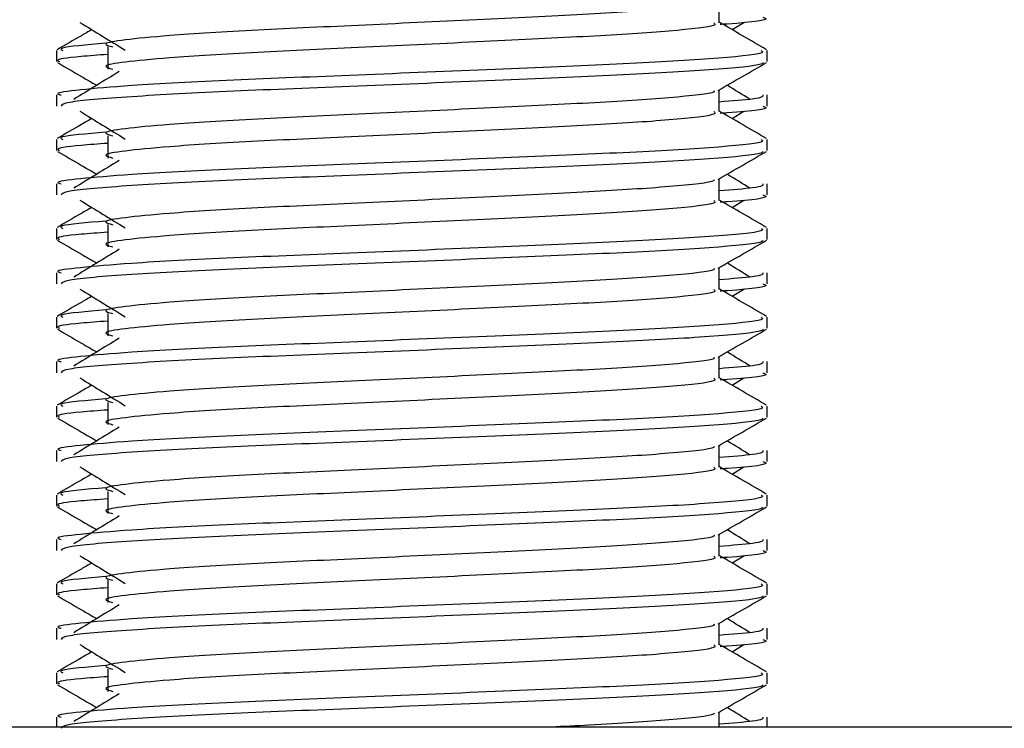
# Model space of a CAD drawing. Header units: millimetres. Extents: x 0 to 420, y 0 to 297.
# Tile 68 of 80: x 291.8 to 293.19, y 202.99 to 203.99. Entities that reach past the tile are written whole.
import ezdxf

# ---------------------------------------------------------------- set-up
doc = ezdxf.new("R2010")
doc.units = ezdxf.units.MM

msp = doc.modelspace()

# ---------------------------------------------------------------- linework, layer by layer
at = {"color": 7, "linetype": 'Continuous', "lineweight": 25}
for p, q in [((292.79032, 203.98283), (292.79032, 204.01346)), ((292.80844, 203.97299), (292.82525, 203.98329)), ((291.92548, 203.94861), (291.92548, 203.9172)), ((291.85314, 203.94342), (291.85314, 203.92775)), ((292.85833, 203.92775), (292.85833, 203.94342)), ((291.85314, 203.88061), (291.85314, 203.86495)), ((292.79032, 203.85718), (292.79032, 203.88781)), ((292.85833, 203.86495), (292.85833, 203.88061)), ((292.80844, 203.84734), (292.82525, 203.85764)), ((291.92548, 203.82297), (291.92548, 203.79155)), ((291.85314, 203.81777), (291.85314, 203.8021)), ((292.85833, 203.8021), (292.85833, 203.81777)), ((291.85314, 203.75496), (291.85314, 203.7393)), ((292.79032, 203.73153), (292.79032, 203.76216)), ((292.85833, 203.7393), (292.85833, 203.75496)), ((292.80844, 203.72169), (292.82525, 203.73199)), ((291.85314, 203.69212), (291.85314, 203.67645)), ((291.92548, 203.69732), (291.92548, 203.66591)), ((292.85833, 203.67645), (292.85833, 203.69212)), ((291.85314, 203.62932), (291.85314, 203.61365)), ((292.79032, 203.60588), (292.79032, 203.63651)), ((292.85833, 203.61365), (292.85833, 203.62932)), ((292.80844, 203.59604), (292.82525, 203.60634)), ((291.85314, 203.56647), (291.85314, 203.55081)), ((291.92548, 203.57167), (291.92548, 203.54026)), ((292.85833, 203.55081), (292.85833, 203.56647)), ((291.85314, 203.50367), (291.85314, 203.48801)), ((292.79032, 203.48023), (292.79032, 203.51087)), ((292.85833, 203.48801), (292.85833, 203.50367)), ((292.80844, 203.4704), (292.82525, 203.48069)), ((291.85314, 203.44083), (291.85314, 203.42516)), ((291.92548, 203.44602), (291.92548, 203.41461)), ((292.85833, 203.42516), (292.85833, 203.44083)), ((291.85314, 203.37802), (291.85314, 203.36236)), ((292.79032, 203.35458), (292.79032, 203.38522)), ((292.85833, 203.36236), (292.85833, 203.37802)), ((292.80844, 203.34475), (292.82525, 203.35505)), ((291.85314, 203.31518), (291.85314, 203.29951)), ((291.92548, 203.32037), (291.92548, 203.28896)), ((292.85833, 203.29951), (292.85833, 203.31518)), ((291.85314, 203.25237), (291.85314, 203.23671)), ((292.79032, 203.22894), (292.79032, 203.25957)), ((292.85833, 203.23671), (292.85833, 203.25237)), ((292.80844, 203.2191), (292.82525, 203.2294)), ((291.85314, 203.18953), (291.85314, 203.17386)), ((291.92548, 203.19472), (291.92548, 203.16331)), ((292.85833, 203.17386), (292.85833, 203.18953)), ((291.85314, 203.12672), (291.85314, 203.11106)), ((292.79032, 203.10329), (292.79032, 203.13392)), ((292.85833, 203.11106), (292.85833, 203.12672)), ((292.80844, 203.09345), (292.82525, 203.10375)), ((291.85314, 203.06388), (291.85314, 203.04821)), ((291.92548, 203.06908), (291.92548, 203.03766)), ((292.85833, 203.04821), (292.85833, 203.06388)), ((292.79032, 202.98707), (292.79032, 203.00827)), ((291.85314, 203.00107), (291.85314, 202.98707)), ((292.85833, 202.98707), (292.85833, 203.00107)), ((296.09377, 202.98707), (289.52865, 202.98707))]:
    msp.add_line(p, q, dxfattribs=at)
for points, knots in [([(292.78261, 204.01257), (292.78313, 204.01187), (292.78543, 204.00871), (292.72627, 204.00224), (292.61266, 203.99493), (292.4582, 203.98761), (292.29048, 203.97932), (292.13164, 203.97237), (292.01425, 203.96523), (291.9466, 203.95841), (291.91501, 203.9534), (291.92733, 203.95001), (291.93282, 203.9485)], [0, 0, 0, 0, 0.03510659, 0.15613494, 0.2739528, 0.39165273, 0.5126988, 0.62909257, 0.74841151, 0.84013452, 0.92874983, 1, 1, 1, 1]), ([(292.85181, 203.9906), (292.85365, 203.99001), (292.86303, 203.987), (292.83884, 203.98325), (292.79497, 203.98044), (292.79167, 203.98023)], [0, 0, 0, 0, 0.1837303, 0.9385556, 1, 1, 1, 1]), ([(291.88621, 203.98329), (291.89692, 203.97673), (291.91834, 203.96361), (291.93972, 203.95049), (291.9504, 203.94394)], [0, 0, 0, 0, 0.5000113, 1, 1, 1, 1]), ([(292.7828, 203.98273), (292.78418, 203.98151), (292.78831, 203.97786), (292.72714, 203.97084), (292.61243, 203.96351), (292.45826, 203.9562), (292.29046, 203.9479), (292.13164, 203.94095), (292.01425, 203.93382), (291.94661, 203.927), (291.91502, 203.92199), (291.92732, 203.9186), (291.9328, 203.91709)], [0, 0, 0, 0, 0.059132, 0.1771634, 0.2920638, 0.4068492, 0.5248979, 0.6384095, 0.7547738, 0.8442256, 0.9306466, 1, 1, 1, 1]), ([(292.85738, 203.94467), (292.84601, 203.95125), (292.82366, 203.96418), (292.80131, 203.97712), (292.79032, 203.98348)], [0, 0, 0, 0, 0.50836813, 1, 1, 1, 1]), ([(291.90303, 203.97299), (291.89808, 203.97013), (291.88177, 203.96068), (291.86545, 203.95125), (291.85409, 203.94467)], [0, 0, 0, 0, 0.3033381, 1, 1, 1, 1]), ([(291.92269, 203.95371), (291.89549, 203.9514), (291.8537, 203.94784), (291.85973, 203.94456), (291.86184, 203.94342)], [0, 0, 0, 0, 0.6510435, 1, 1, 1, 1]), ([(292.84963, 203.94342), (292.85119, 203.94222), (292.8559, 203.93858), (292.78523, 203.93158), (292.65261, 203.92425), (292.47432, 203.91693), (292.2802, 203.90864), (292.09672, 203.90169), (291.96032, 203.89456), (291.88393, 203.88773), (291.84901, 203.88362), (291.85745, 203.88118), (291.85942, 203.88061)], [0, 0, 0, 0, 0.0610772, 0.1845123, 0.3046768, 0.4247211, 0.5481742, 0.6668878, 0.7885815, 0.8821287, 0.9725098, 1, 1, 1, 1]), ([(291.92548, 203.93791), (291.91212, 203.93693), (291.87106, 203.93392), (291.85146, 203.93074), (291.85621, 203.92831), (291.85731, 203.92775)], [0, 0, 0, 0, 0.2705432, 0.831179, 1, 1, 1, 1]), ([(291.85434, 203.92649), (291.8657, 203.91991), (291.88424, 203.90919), (291.90277, 203.89846), (291.90993, 203.8943)], [0, 0, 0, 0, 0.6131696, 1, 1, 1, 1]), ([(292.85232, 203.9264), (292.85193, 203.92562), (292.85033, 203.92238), (292.7854, 203.91587), (292.65258, 203.90854), (292.47428, 203.90123), (292.28039, 203.89293), (292.09603, 203.88599), (291.95097, 203.87821), (291.86353, 203.8708), (291.8608, 203.86667), (291.85966, 203.86495)], [0, 0, 0, 0, 0.0399117, 0.1661575, 0.2890582, 0.4118359, 0.5381002, 0.6595169, 0.7839817, 0.9096926, 1, 1, 1, 1]), ([(292.78896, 203.88702), (292.80032, 203.8936), (292.82304, 203.90676), (292.84577, 203.91991), (292.85713, 203.92649)], [0, 0, 0, 0, 0.4999356, 1, 1, 1, 1]), ([(291.94172, 203.91378), (291.93101, 203.90722), (291.90959, 203.8941), (291.88822, 203.88099), (291.87753, 203.87443)], [0, 0, 0, 0, 0.49999, 1, 1, 1, 1]), ([(292.83393, 203.87443), (292.82325, 203.88099), (292.81246, 203.88761), (292.80164, 203.89424), (292.80153, 203.8943)], [0, 0, 0, 0, 0.9898318, 1, 1, 1, 1]), ([(292.78261, 203.88693), (292.78313, 203.88622), (292.78543, 203.88306), (292.72627, 203.87659), (292.61266, 203.86928), (292.4582, 203.86196), (292.29048, 203.85367), (292.13164, 203.84672), (292.01425, 203.83959), (291.9466, 203.83277), (291.91501, 203.82775), (291.92733, 203.82436), (291.93282, 203.82285)], [0, 0, 0, 0, 0.03510659, 0.15613494, 0.2739528, 0.39165273, 0.5126988, 0.62909257, 0.74841151, 0.84013452, 0.92874983, 1, 1, 1, 1]), ([(292.85204, 203.88061), (292.85233, 203.87874), (292.8528, 203.87556), (292.80847, 203.87211), (292.79032, 203.8707)], [0, 0, 0, 0, 0.5906829, 1, 1, 1, 1]), ([(292.85181, 203.86495), (292.85365, 203.86436), (292.86303, 203.86136), (292.83884, 203.85761), (292.79497, 203.8548), (292.79167, 203.85458)], [0, 0, 0, 0, 0.1837303, 0.9385556, 1, 1, 1, 1]), ([(291.88621, 203.85764), (291.89692, 203.85108), (291.91834, 203.83796), (291.93972, 203.82485), (291.9504, 203.81829)], [0, 0, 0, 0, 0.50001135, 1, 1, 1, 1]), ([(292.7828, 203.85708), (292.78418, 203.85586), (292.78831, 203.85221), (292.72714, 203.84519), (292.61243, 203.83786), (292.45826, 203.83055), (292.29046, 203.82226), (292.13164, 203.81531), (292.01425, 203.80817), (291.94661, 203.80135), (291.91502, 203.79634), (291.92732, 203.79295), (291.9328, 203.79145)], [0, 0, 0, 0, 0.059132, 0.1771634, 0.2920638, 0.4068492, 0.5248979, 0.6384095, 0.7547738, 0.8442256, 0.9306466, 1, 1, 1, 1]), ([(292.85738, 203.81902), (292.84601, 203.8256), (292.82366, 203.83853), (292.80131, 203.85147), (292.79032, 203.85783)], [0, 0, 0, 0, 0.5083681, 1, 1, 1, 1]), ([(291.90303, 203.84734), (291.89808, 203.84448), (291.88177, 203.83504), (291.86545, 203.8256), (291.85409, 203.81902)], [0, 0, 0, 0, 0.30333814, 1, 1, 1, 1]), ([(291.92269, 203.82807), (291.89549, 203.82575), (291.8537, 203.82219), (291.85973, 203.81892), (291.86184, 203.81777)], [0, 0, 0, 0, 0.6510435, 1, 1, 1, 1]), ([(292.84963, 203.81777), (292.85119, 203.81657), (292.8559, 203.81293), (292.78523, 203.80593), (292.65261, 203.7986), (292.47432, 203.79129), (292.2802, 203.78299), (292.09672, 203.77604), (291.96032, 203.76891), (291.88393, 203.76208), (291.84901, 203.75797), (291.85745, 203.75553), (291.85942, 203.75496)], [0, 0, 0, 0, 0.0610772, 0.18451233, 0.30467677, 0.42472105, 0.54817425, 0.66688778, 0.78858149, 0.88212869, 0.97250981, 1, 1, 1, 1]), ([(291.92548, 203.81226), (291.91212, 203.81128), (291.87106, 203.80827), (291.85146, 203.80509), (291.85621, 203.80266), (291.85731, 203.8021)], [0, 0, 0, 0, 0.2705432, 0.831179, 1, 1, 1, 1]), ([(291.85434, 203.80084), (291.8657, 203.79426), (291.88424, 203.78354), (291.90277, 203.77281), (291.90993, 203.76866)], [0, 0, 0, 0, 0.6131696, 1, 1, 1, 1]), ([(292.85232, 203.80075), (292.85193, 203.79997), (292.85033, 203.79673), (292.7854, 203.79022), (292.65258, 203.78289), (292.47428, 203.77558), (292.28039, 203.76728), (292.09603, 203.76034), (291.95097, 203.75256), (291.86353, 203.74515), (291.8608, 203.74103), (291.85966, 203.7393)], [0, 0, 0, 0, 0.0399117, 0.1661575, 0.2890582, 0.4118359, 0.5381002, 0.6595169, 0.7839817, 0.9096926, 1, 1, 1, 1]), ([(292.78896, 203.76138), (292.80032, 203.76795), (292.82304, 203.78111), (292.84577, 203.79426), (292.85713, 203.80084)], [0, 0, 0, 0, 0.4999356, 1, 1, 1, 1]), ([(291.94172, 203.78813), (291.93101, 203.78157), (291.90959, 203.76845), (291.88822, 203.75534), (291.87753, 203.74878)], [0, 0, 0, 0, 0.49999, 1, 1, 1, 1]), ([(292.83393, 203.74878), (292.82325, 203.75534), (292.81246, 203.76196), (292.80164, 203.76859), (292.80153, 203.76866)], [0, 0, 0, 0, 0.9898318, 1, 1, 1, 1]), ([(292.78261, 203.76128), (292.78313, 203.76057), (292.78543, 203.75741), (292.72627, 203.75094), (292.61266, 203.74363), (292.4582, 203.73631), (292.29048, 203.72802), (292.13164, 203.72107), (292.01425, 203.71394), (291.9466, 203.70712), (291.91501, 203.7021), (291.92733, 203.69871), (291.93282, 203.6972)], [0, 0, 0, 0, 0.0351066, 0.1561349, 0.2739528, 0.3916527, 0.5126988, 0.6290926, 0.7484115, 0.8401345, 0.9287498, 1, 1, 1, 1]), ([(292.85204, 203.75496), (292.85233, 203.75309), (292.8528, 203.74991), (292.80847, 203.74646), (292.79032, 203.74505)], [0, 0, 0, 0, 0.5906829, 1, 1, 1, 1]), ([(292.85181, 203.7393), (292.85365, 203.73871), (292.86303, 203.73571), (292.83884, 203.73196), (292.79497, 203.72915), (292.79167, 203.72894)], [0, 0, 0, 0, 0.1837303, 0.9385556, 1, 1, 1, 1]), ([(291.88621, 203.73199), (291.89692, 203.72543), (291.91834, 203.71232), (291.93972, 203.6992), (291.9504, 203.69264)], [0, 0, 0, 0, 0.5000113, 1, 1, 1, 1]), ([(292.7828, 203.73143), (292.78418, 203.73021), (292.78831, 203.72656), (292.72714, 203.71955), (292.61243, 203.71221), (292.45826, 203.7049), (292.29046, 203.69661), (292.13164, 203.68966), (292.01425, 203.68252), (291.94661, 203.67571), (291.91502, 203.67069), (291.92732, 203.6673), (291.9328, 203.6658)], [0, 0, 0, 0, 0.059132, 0.1771634, 0.2920638, 0.4068492, 0.5248979, 0.6384095, 0.7547738, 0.8442256, 0.9306466, 1, 1, 1, 1]), ([(292.85738, 203.69338), (292.84601, 203.69995), (292.82366, 203.71288), (292.80131, 203.72582), (292.79032, 203.73218)], [0, 0, 0, 0, 0.5083681, 1, 1, 1, 1]), ([(291.90303, 203.72169), (291.89808, 203.71883), (291.88177, 203.70939), (291.86545, 203.69995), (291.85409, 203.69338)], [0, 0, 0, 0, 0.30333814, 1, 1, 1, 1]), ([(291.92269, 203.70242), (291.89549, 203.7001), (291.8537, 203.69655), (291.85973, 203.69327), (291.86184, 203.69212)], [0, 0, 0, 0, 0.6510435, 1, 1, 1, 1]), ([(292.84963, 203.69212), (292.85119, 203.69092), (292.8559, 203.68728), (292.78523, 203.68028), (292.65261, 203.67295), (292.47432, 203.66564), (292.2802, 203.65734), (292.09672, 203.65039), (291.96032, 203.64326), (291.88393, 203.63643), (291.84901, 203.63232), (291.85745, 203.62988), (291.85942, 203.62932)], [0, 0, 0, 0, 0.0610772, 0.1845123, 0.3046768, 0.4247211, 0.5481742, 0.6668878, 0.7885815, 0.8821287, 0.9725098, 1, 1, 1, 1]), ([(291.92548, 203.68661), (291.91212, 203.68563), (291.87106, 203.68263), (291.85146, 203.67944), (291.85621, 203.67702), (291.85731, 203.67645)], [0, 0, 0, 0, 0.2705432, 0.831179, 1, 1, 1, 1]), ([(291.85434, 203.67519), (291.8657, 203.66861), (291.88424, 203.65789), (291.90277, 203.64716), (291.90993, 203.64301)], [0, 0, 0, 0, 0.6131696, 1, 1, 1, 1]), ([(292.85232, 203.67511), (292.85193, 203.67433), (292.85033, 203.67108), (292.7854, 203.66457), (292.65258, 203.65724), (292.47428, 203.64993), (292.28039, 203.64164), (292.09603, 203.63469), (291.95097, 203.62691), (291.86353, 203.6195), (291.8608, 203.61538), (291.85966, 203.61365)], [0, 0, 0, 0, 0.0399117, 0.1661575, 0.2890582, 0.4118359, 0.5381002, 0.6595169, 0.7839817, 0.9096926, 1, 1, 1, 1]), ([(292.78896, 203.63573), (292.80032, 203.64231), (292.82304, 203.65546), (292.84577, 203.66861), (292.85713, 203.67519)], [0, 0, 0, 0, 0.4999356, 1, 1, 1, 1]), ([(291.94172, 203.66248), (291.93101, 203.65592), (291.90959, 203.64281), (291.88822, 203.62969), (291.87753, 203.62313)], [0, 0, 0, 0, 0.49999, 1, 1, 1, 1]), ([(292.83393, 203.62313), (292.82325, 203.62969), (292.81246, 203.63631), (292.80164, 203.64294), (292.80153, 203.64301)], [0, 0, 0, 0, 0.9898318, 1, 1, 1, 1]), ([(292.78261, 203.63563), (292.78313, 203.63492), (292.78543, 203.63176), (292.72627, 203.6253), (292.61266, 203.61798), (292.4582, 203.61067), (292.29048, 203.60237), (292.13164, 203.59542), (292.01425, 203.58829), (291.9466, 203.58147), (291.91501, 203.57645), (291.92733, 203.57306), (291.93282, 203.57155)], [0, 0, 0, 0, 0.0351066, 0.1561349, 0.2739528, 0.3916527, 0.5126988, 0.6290926, 0.7484115, 0.8401345, 0.9287498, 1, 1, 1, 1]), ([(292.85204, 203.62932), (292.85233, 203.62744), (292.8528, 203.62427), (292.80847, 203.62081), (292.79032, 203.6194)], [0, 0, 0, 0, 0.5906829, 1, 1, 1, 1]), ([(291.88621, 203.60634), (291.89692, 203.59978), (291.91834, 203.58667), (291.93972, 203.57355), (291.9504, 203.56699)], [0, 0, 0, 0, 0.5000113, 1, 1, 1, 1]), ([(292.7828, 203.60579), (292.78418, 203.60457), (292.78831, 203.60092), (292.72714, 203.5939), (292.61243, 203.58657), (292.45826, 203.57925), (292.29046, 203.57096), (292.13164, 203.56401), (292.01425, 203.55688), (291.94661, 203.55006), (291.91502, 203.54504), (291.92732, 203.54166), (291.9328, 203.54015)], [0, 0, 0, 0, 0.059132, 0.1771634, 0.2920638, 0.4068492, 0.5248979, 0.6384095, 0.7547738, 0.8442256, 0.9306466, 1, 1, 1, 1]), ([(292.85738, 203.56773), (292.84601, 203.5743), (292.82366, 203.58723), (292.80131, 203.60017), (292.79032, 203.60653)], [0, 0, 0, 0, 0.5083681, 1, 1, 1, 1]), ([(292.85181, 203.61365), (292.85365, 203.61307), (292.86303, 203.61006), (292.83884, 203.60631), (292.79497, 203.6035), (292.79167, 203.60329)], [0, 0, 0, 0, 0.1837303, 0.9385556, 1, 1, 1, 1]), ([(291.90303, 203.59604), (291.89808, 203.59318), (291.88177, 203.58374), (291.86545, 203.5743), (291.85409, 203.56773)], [0, 0, 0, 0, 0.3033381, 1, 1, 1, 1]), ([(291.92269, 203.57677), (291.89549, 203.57445), (291.8537, 203.5709), (291.85973, 203.56762), (291.86184, 203.56647)], [0, 0, 0, 0, 0.6510435, 1, 1, 1, 1]), ([(292.84963, 203.56647), (292.85119, 203.56527), (292.8559, 203.56163), (292.78523, 203.55463), (292.65261, 203.5473), (292.47432, 203.53999), (292.2802, 203.53169), (292.09672, 203.52474), (291.96032, 203.51761), (291.88393, 203.51078), (291.84901, 203.50667), (291.85745, 203.50424), (291.85942, 203.50367)], [0, 0, 0, 0, 0.0610772, 0.18451233, 0.30467677, 0.42472105, 0.54817425, 0.66688778, 0.78858149, 0.88212869, 0.97250981, 1, 1, 1, 1]), ([(291.92548, 203.56096), (291.91212, 203.55998), (291.87106, 203.55698), (291.85146, 203.55379), (291.85621, 203.55137), (291.85731, 203.55081)], [0, 0, 0, 0, 0.2705432, 0.831179, 1, 1, 1, 1]), ([(291.85434, 203.54954), (291.8657, 203.54297), (291.88424, 203.53224), (291.90277, 203.52151), (291.90993, 203.51736)], [0, 0, 0, 0, 0.6131696, 1, 1, 1, 1]), ([(292.85232, 203.54946), (292.85193, 203.54868), (292.85033, 203.54543), (292.7854, 203.53892), (292.65258, 203.5316), (292.47428, 203.52428), (292.28039, 203.51599), (292.09603, 203.50904), (291.95097, 203.50126), (291.86353, 203.49385), (291.8608, 203.48973), (291.85966, 203.48801)], [0, 0, 0, 0, 0.0399117, 0.1661575, 0.2890582, 0.4118359, 0.5381002, 0.6595169, 0.7839817, 0.9096926, 1, 1, 1, 1]), ([(292.78896, 203.51008), (292.80032, 203.51666), (292.82304, 203.52981), (292.84577, 203.54297), (292.85713, 203.54954)], [0, 0, 0, 0, 0.4999356, 1, 1, 1, 1]), ([(291.94172, 203.53683), (291.93101, 203.53027), (291.90959, 203.51716), (291.88822, 203.50404), (291.87753, 203.49748)], [0, 0, 0, 0, 0.49999, 1, 1, 1, 1]), ([(292.83393, 203.49748), (292.82325, 203.50404), (292.81246, 203.51067), (292.80164, 203.51729), (292.80153, 203.51736)], [0, 0, 0, 0, 0.9898318, 1, 1, 1, 1]), ([(292.78261, 203.50998), (292.78313, 203.50927), (292.78543, 203.50612), (292.72627, 203.49965), (292.61266, 203.49233), (292.4582, 203.48502), (292.29048, 203.47672), (292.13164, 203.46977), (292.01425, 203.46264), (291.9466, 203.45582), (291.91501, 203.4508), (291.92733, 203.44741), (291.93282, 203.4459)], [0, 0, 0, 0, 0.0351066, 0.1561349, 0.2739528, 0.3916527, 0.5126988, 0.6290926, 0.7484115, 0.8401345, 0.9287498, 1, 1, 1, 1]), ([(292.85204, 203.50367), (292.85233, 203.50179), (292.8528, 203.49862), (292.80847, 203.49517), (292.79032, 203.49375)], [0, 0, 0, 0, 0.5906829, 1, 1, 1, 1]), ([(291.88621, 203.48069), (291.89692, 203.47414), (291.91834, 203.46102), (291.93972, 203.4479), (291.9504, 203.44134)], [0, 0, 0, 0, 0.50001135, 1, 1, 1, 1]), ([(292.7828, 203.48014), (292.78418, 203.47892), (292.78831, 203.47527), (292.72714, 203.46825), (292.61243, 203.46092), (292.45826, 203.45361), (292.29046, 203.44531), (292.13164, 203.43836), (292.01425, 203.43123), (291.94661, 203.42441), (291.91502, 203.41939), (291.92732, 203.41601), (291.9328, 203.4145)], [0, 0, 0, 0, 0.059132, 0.1771634, 0.2920638, 0.4068492, 0.5248979, 0.6384095, 0.7547738, 0.8442256, 0.9306466, 1, 1, 1, 1]), ([(292.85738, 203.44208), (292.84601, 203.44865), (292.82366, 203.46159), (292.80131, 203.47452), (292.79032, 203.48089)], [0, 0, 0, 0, 0.5083681, 1, 1, 1, 1]), ([(292.85181, 203.48801), (292.85365, 203.48742), (292.86303, 203.48441), (292.83884, 203.48066), (292.79497, 203.47785), (292.79167, 203.47764)], [0, 0, 0, 0, 0.1837303, 0.9385556, 1, 1, 1, 1]), ([(291.90303, 203.4704), (291.89808, 203.46753), (291.88177, 203.45809), (291.86545, 203.44865), (291.85409, 203.44208)], [0, 0, 0, 0, 0.3033381, 1, 1, 1, 1]), ([(291.92269, 203.45112), (291.89549, 203.44881), (291.8537, 203.44525), (291.85973, 203.44197), (291.86184, 203.44083)], [0, 0, 0, 0, 0.6510435, 1, 1, 1, 1]), ([(292.84963, 203.44083), (292.85119, 203.43962), (292.8559, 203.43599), (292.78523, 203.42898), (292.65261, 203.42165), (292.47432, 203.41434), (292.2802, 203.40605), (292.09672, 203.3991), (291.96032, 203.39197), (291.88393, 203.38514), (291.84901, 203.38103), (291.85745, 203.37859), (291.85942, 203.37802)], [0, 0, 0, 0, 0.0610772, 0.1845123, 0.3046768, 0.4247211, 0.5481742, 0.6668878, 0.7885815, 0.8821287, 0.9725098, 1, 1, 1, 1]), ([(291.92548, 203.43531), (291.91212, 203.43433), (291.87106, 203.43133), (291.85146, 203.42814), (291.85621, 203.42572), (291.85731, 203.42516)], [0, 0, 0, 0, 0.2705432, 0.831179, 1, 1, 1, 1]), ([(291.85434, 203.42389), (291.8657, 203.41732), (291.88424, 203.40659), (291.90277, 203.39586), (291.90993, 203.39171)], [0, 0, 0, 0, 0.6131696, 1, 1, 1, 1]), ([(292.85232, 203.42381), (292.85193, 203.42303), (292.85033, 203.41979), (292.7854, 203.41327), (292.65258, 203.40595), (292.47428, 203.39863), (292.28039, 203.39034), (292.09603, 203.38339), (291.95097, 203.37562), (291.86353, 203.3682), (291.8608, 203.36408), (291.85966, 203.36236)], [0, 0, 0, 0, 0.0399117, 0.1661575, 0.2890582, 0.4118359, 0.5381002, 0.6595169, 0.7839817, 0.9096926, 1, 1, 1, 1]), ([(292.78896, 203.38443), (292.80032, 203.39101), (292.82304, 203.40417), (292.84577, 203.41732), (292.85713, 203.42389)], [0, 0, 0, 0, 0.49993563, 1, 1, 1, 1]), ([(291.94172, 203.41118), (291.93101, 203.40462), (291.90959, 203.39151), (291.88822, 203.37839), (291.87753, 203.37184)], [0, 0, 0, 0, 0.49999, 1, 1, 1, 1]), ([(292.83393, 203.37184), (292.82325, 203.37839), (292.81246, 203.38502), (292.80164, 203.39164), (292.80153, 203.39171)], [0, 0, 0, 0, 0.9898318, 1, 1, 1, 1]), ([(292.78261, 203.38433), (292.78313, 203.38362), (292.78543, 203.38047), (292.72627, 203.374), (292.61266, 203.36668), (292.4582, 203.35937), (292.29048, 203.35108), (292.13164, 203.34412), (292.01425, 203.33699), (291.9466, 203.33017), (291.91501, 203.32515), (291.92733, 203.32177), (291.93282, 203.32026)], [0, 0, 0, 0, 0.0351066, 0.1561349, 0.2739528, 0.3916527, 0.5126988, 0.6290926, 0.7484115, 0.8401345, 0.9287498, 1, 1, 1, 1]), ([(292.85204, 203.37802), (292.85233, 203.37614), (292.8528, 203.37297), (292.80847, 203.36952), (292.79032, 203.3681)], [0, 0, 0, 0, 0.5906829, 1, 1, 1, 1]), ([(291.88621, 203.35505), (291.89692, 203.34849), (291.91834, 203.33537), (291.93972, 203.32225), (291.9504, 203.31569)], [0, 0, 0, 0, 0.5000113, 1, 1, 1, 1]), ([(292.7828, 203.35449), (292.78418, 203.35327), (292.78831, 203.34962), (292.72714, 203.3426), (292.61243, 203.33527), (292.45826, 203.32796), (292.29046, 203.31966), (292.13164, 203.31271), (292.01425, 203.30558), (291.94661, 203.29876), (291.91502, 203.29374), (291.92732, 203.29036), (291.9328, 203.28885)], [0, 0, 0, 0, 0.05913196, 0.17716337, 0.29206379, 0.4068492, 0.5248979, 0.63840949, 0.75477382, 0.84422556, 0.93064656, 1, 1, 1, 1]), ([(292.85738, 203.31643), (292.84601, 203.32301), (292.82366, 203.33594), (292.80131, 203.34888), (292.79032, 203.35524)], [0, 0, 0, 0, 0.5083681, 1, 1, 1, 1]), ([(292.85181, 203.36236), (292.85365, 203.36177), (292.86303, 203.35876), (292.83884, 203.35501), (292.79497, 203.3522), (292.79167, 203.35199)], [0, 0, 0, 0, 0.1837303, 0.9385556, 1, 1, 1, 1]), ([(291.90303, 203.34475), (291.89808, 203.34188), (291.88177, 203.33244), (291.86545, 203.32301), (291.85409, 203.31643)], [0, 0, 0, 0, 0.3033381, 1, 1, 1, 1]), ([(291.92269, 203.32547), (291.89549, 203.32316), (291.8537, 203.3196), (291.85973, 203.31632), (291.86184, 203.31518)], [0, 0, 0, 0, 0.6510435, 1, 1, 1, 1]), ([(292.84963, 203.31518), (292.85119, 203.31397), (292.8559, 203.31034), (292.78523, 203.30333), (292.65261, 203.296), (292.47432, 203.28869), (292.2802, 203.2804), (292.09672, 203.27345), (291.96032, 203.26632), (291.88393, 203.25949), (291.84901, 203.25538), (291.85745, 203.25294), (291.85942, 203.25237)], [0, 0, 0, 0, 0.0610772, 0.1845123, 0.3046768, 0.4247211, 0.5481742, 0.6668878, 0.7885815, 0.8821287, 0.9725098, 1, 1, 1, 1]), ([(291.92548, 203.30966), (291.91212, 203.30869), (291.87106, 203.30568), (291.85146, 203.30249), (291.85621, 203.30007), (291.85731, 203.29951)], [0, 0, 0, 0, 0.2705432, 0.831179, 1, 1, 1, 1]), ([(291.85434, 203.29825), (291.8657, 203.29167), (291.88424, 203.28094), (291.90277, 203.27021), (291.90993, 203.26606)], [0, 0, 0, 0, 0.6131696, 1, 1, 1, 1]), ([(292.85232, 203.29816), (292.85193, 203.29738), (292.85033, 203.29414), (292.7854, 203.28762), (292.65258, 203.2803), (292.47428, 203.27299), (292.28039, 203.26469), (292.09603, 203.25775), (291.95097, 203.24997), (291.86353, 203.24255), (291.8608, 203.23843), (291.85966, 203.23671)], [0, 0, 0, 0, 0.0399117, 0.1661575, 0.2890582, 0.4118359, 0.5381002, 0.6595169, 0.7839817, 0.9096926, 1, 1, 1, 1]), ([(292.78896, 203.25878), (292.80032, 203.26536), (292.82304, 203.27852), (292.84577, 203.29167), (292.85713, 203.29825)], [0, 0, 0, 0, 0.4999356, 1, 1, 1, 1]), ([(291.94172, 203.28553), (291.93101, 203.27898), (291.90959, 203.26586), (291.88822, 203.25274), (291.87753, 203.24619)], [0, 0, 0, 0, 0.49999, 1, 1, 1, 1]), ([(292.83393, 203.24619), (292.82325, 203.25274), (292.81246, 203.25937), (292.80164, 203.266), (292.80153, 203.26606)], [0, 0, 0, 0, 0.9898318, 1, 1, 1, 1]), ([(292.78261, 203.25868), (292.78313, 203.25797), (292.78543, 203.25482), (292.72627, 203.24835), (292.61266, 203.24104), (292.4582, 203.23372), (292.29048, 203.22543), (292.13164, 203.21848), (292.01425, 203.21134), (291.9466, 203.20452), (291.91501, 203.19951), (291.92733, 203.19612), (291.93282, 203.19461)], [0, 0, 0, 0, 0.0351066, 0.1561349, 0.2739528, 0.3916527, 0.5126988, 0.6290926, 0.7484115, 0.8401345, 0.9287498, 1, 1, 1, 1]), ([(292.85204, 203.25237), (292.85233, 203.2505), (292.8528, 203.24732), (292.80847, 203.24387), (292.79032, 203.24246)], [0, 0, 0, 0, 0.5906829, 1, 1, 1, 1]), ([(291.88621, 203.2294), (291.89692, 203.22284), (291.91834, 203.20972), (291.93972, 203.1966), (291.9504, 203.19005)], [0, 0, 0, 0, 0.5000113, 1, 1, 1, 1]), ([(292.7828, 203.22884), (292.78418, 203.22762), (292.78831, 203.22397), (292.72714, 203.21695), (292.61243, 203.20962), (292.45826, 203.20231), (292.29046, 203.19401), (292.13164, 203.18706), (292.01425, 203.17993), (291.94661, 203.17311), (291.91502, 203.1681), (291.92732, 203.16471), (291.9328, 203.1632)], [0, 0, 0, 0, 0.059132, 0.1771634, 0.2920638, 0.4068492, 0.5248979, 0.6384095, 0.7547738, 0.8442256, 0.9306466, 1, 1, 1, 1]), ([(292.85738, 203.19078), (292.84601, 203.19736), (292.82366, 203.21029), (292.80131, 203.22323), (292.79032, 203.22959)], [0, 0, 0, 0, 0.50836813, 1, 1, 1, 1]), ([(292.85181, 203.23671), (292.85365, 203.23612), (292.86303, 203.23311), (292.83884, 203.22936), (292.79497, 203.22655), (292.79167, 203.22634)], [0, 0, 0, 0, 0.1837303, 0.9385556, 1, 1, 1, 1]), ([(291.90303, 203.2191), (291.89808, 203.21623), (291.88177, 203.20679), (291.86545, 203.19736), (291.85409, 203.19078)], [0, 0, 0, 0, 0.30333814, 1, 1, 1, 1]), ([(291.92269, 203.19982), (291.89549, 203.19751), (291.8537, 203.19395), (291.85973, 203.19067), (291.86184, 203.18953)], [0, 0, 0, 0, 0.6510435, 1, 1, 1, 1]), ([(292.84963, 203.18953), (292.85119, 203.18833), (292.8559, 203.18469), (292.78523, 203.17769), (292.65261, 203.17035), (292.47432, 203.16304), (292.2802, 203.15475), (292.09672, 203.1478), (291.96032, 203.14067), (291.88393, 203.13384), (291.84901, 203.12973), (291.85745, 203.12729), (291.85942, 203.12672)], [0, 0, 0, 0, 0.0610772, 0.1845123, 0.3046768, 0.4247211, 0.5481742, 0.6668878, 0.7885815, 0.8821287, 0.9725098, 1, 1, 1, 1]), ([(291.92548, 203.18402), (291.91212, 203.18304), (291.87106, 203.18003), (291.85146, 203.17685), (291.85621, 203.17442), (291.85731, 203.17386)], [0, 0, 0, 0, 0.2705432, 0.831179, 1, 1, 1, 1]), ([(291.85434, 203.1726), (291.8657, 203.16602), (291.88424, 203.1553), (291.90277, 203.14457), (291.90993, 203.14041)], [0, 0, 0, 0, 0.6131696, 1, 1, 1, 1]), ([(292.85232, 203.17251), (292.85193, 203.17173), (292.85033, 203.16849), (292.7854, 203.16198), (292.65258, 203.15465), (292.47428, 203.14734), (292.28039, 203.13904), (292.09603, 203.1321), (291.95097, 203.12432), (291.86353, 203.11691), (291.8608, 203.11278), (291.85966, 203.11106)], [0, 0, 0, 0, 0.0399117, 0.1661575, 0.2890582, 0.4118359, 0.5381002, 0.6595169, 0.7839817, 0.9096926, 1, 1, 1, 1]), ([(292.78896, 203.13313), (292.80032, 203.13971), (292.82304, 203.15287), (292.84577, 203.16602), (292.85713, 203.1726)], [0, 0, 0, 0, 0.4999356, 1, 1, 1, 1]), ([(291.94172, 203.15989), (291.93101, 203.15333), (291.90959, 203.14021), (291.88822, 203.1271), (291.87753, 203.12054)], [0, 0, 0, 0, 0.49999, 1, 1, 1, 1]), ([(292.78261, 203.13304), (292.78313, 203.13233), (292.78543, 203.12917), (292.72627, 203.1227), (292.61266, 203.11539), (292.4582, 203.10807), (292.29048, 203.09978), (292.13164, 203.09283), (292.01425, 203.08569), (291.9466, 203.07888), (291.91501, 203.07386), (291.92733, 203.07047), (291.93282, 203.06896)], [0, 0, 0, 0, 0.0351066, 0.1561349, 0.2739528, 0.3916527, 0.5126988, 0.6290926, 0.7484115, 0.8401345, 0.9287498, 1, 1, 1, 1]), ([(292.85204, 203.12672), (292.85233, 203.12485), (292.8528, 203.12167), (292.80847, 203.11822), (292.79032, 203.11681)], [0, 0, 0, 0, 0.5906829, 1, 1, 1, 1]), ([(292.83393, 203.12054), (292.82325, 203.1271), (292.81246, 203.13372), (292.80164, 203.14035), (292.80153, 203.14041)], [0, 0, 0, 0, 0.9898318, 1, 1, 1, 1]), ([(291.88621, 203.10375), (291.89692, 203.09719), (291.91834, 203.08407), (291.93972, 203.07096), (291.9504, 203.0644)], [0, 0, 0, 0, 0.5000113, 1, 1, 1, 1]), ([(292.7828, 203.10319), (292.78418, 203.10197), (292.78831, 203.09832), (292.72714, 203.0913), (292.61243, 203.08397), (292.45826, 203.07666), (292.29046, 203.06837), (292.13164, 203.06142), (292.01425, 203.05428), (291.94661, 203.04746), (291.91502, 203.04245), (291.92732, 203.03906), (291.9328, 203.03756)], [0, 0, 0, 0, 0.059132, 0.1771634, 0.2920638, 0.4068492, 0.5248979, 0.6384095, 0.7547738, 0.8442256, 0.9306466, 1, 1, 1, 1]), ([(292.85738, 203.06513), (292.84601, 203.07171), (292.82366, 203.08464), (292.80131, 203.09758), (292.79032, 203.10394)], [0, 0, 0, 0, 0.5083681, 1, 1, 1, 1]), ([(292.85181, 203.11106), (292.85365, 203.11047), (292.86303, 203.10747), (292.83884, 203.10372), (292.79497, 203.10091), (292.79167, 203.10069)], [0, 0, 0, 0, 0.1837303, 0.9385556, 1, 1, 1, 1]), ([(291.90303, 203.09345), (291.89808, 203.09059), (291.88177, 203.08115), (291.86545, 203.07171), (291.85409, 203.06513)], [0, 0, 0, 0, 0.30333814, 1, 1, 1, 1]), ([(291.92269, 203.07418), (291.89549, 203.07186), (291.8537, 203.0683), (291.85973, 203.06502), (291.86184, 203.06388)], [0, 0, 0, 0, 0.6510435, 1, 1, 1, 1]), ([(292.84963, 203.06388), (292.85119, 203.06268), (292.8559, 203.05904), (292.78523, 203.05204), (292.65261, 203.04471), (292.47432, 203.0374), (292.2802, 203.0291), (292.09672, 203.02215), (291.96032, 203.01502), (291.88393, 203.00819), (291.84901, 203.00408), (291.85745, 203.00164), (291.85942, 203.00107)], [0, 0, 0, 0, 0.0610772, 0.1845123, 0.3046768, 0.4247211, 0.5481742, 0.6668878, 0.7885815, 0.8821287, 0.9725098, 1, 1, 1, 1]), ([(291.92548, 203.05837), (291.91212, 203.05739), (291.87106, 203.05438), (291.85146, 203.0512), (291.85621, 203.04877), (291.85731, 203.04821)], [0, 0, 0, 0, 0.2705432, 0.831179, 1, 1, 1, 1]), ([(291.85434, 203.04695), (291.8657, 203.04037), (291.88424, 203.02965), (291.90277, 203.01892), (291.90993, 203.01477)], [0, 0, 0, 0, 0.6131696, 1, 1, 1, 1]), ([(292.85232, 203.04686), (292.85193, 203.04608), (292.85033, 203.04284), (292.7854, 203.03633), (292.65258, 203.029), (292.47428, 203.02169), (292.28039, 203.01339), (292.09603, 203.00645), (291.95097, 202.99867), (291.86353, 202.99126), (291.8608, 202.98714), (291.85966, 202.98541)], [0, 0, 0, 0, 0.0399117, 0.1661575, 0.2890582, 0.4118359, 0.5381002, 0.6595169, 0.7839817, 0.9096926, 1, 1, 1, 1]), ([(292.78896, 203.00749), (292.80032, 203.01406), (292.82304, 203.02722), (292.84577, 203.04037), (292.85713, 203.04695)], [0, 0, 0, 0, 0.49993563, 1, 1, 1, 1]), ([(291.94172, 203.03424), (291.93101, 203.02768), (291.90959, 203.01456), (291.88822, 203.00145), (291.87753, 202.99489)], [0, 0, 0, 0, 0.49999, 1, 1, 1, 1]), ([(292.78261, 203.00739), (292.78314, 203.00668), (292.78551, 203.00352), (292.725, 202.99704), (292.63989, 202.99133), (292.57068, 202.98796), (292.55235, 202.98707)], [0, 0, 0, 0, 0.1109658, 0.4935152, 0.8659168, 1, 1, 1, 1]), ([(292.83393, 202.99489), (292.82325, 203.00145), (292.81246, 203.00807), (292.80164, 203.0147), (292.80153, 203.01477)], [0, 0, 0, 0, 0.9898318, 1, 1, 1, 1]), ([(292.85204, 203.00107), (292.85233, 202.9992), (292.8528, 202.99602), (292.80847, 202.99257), (292.79032, 202.99116)], [0, 0, 0, 0, 0.5906829, 1, 1, 1, 1])]:
    msp.add_open_spline(points, degree=3, knots=knots, dxfattribs=at)

doc.saveas('drawing.dxf')
